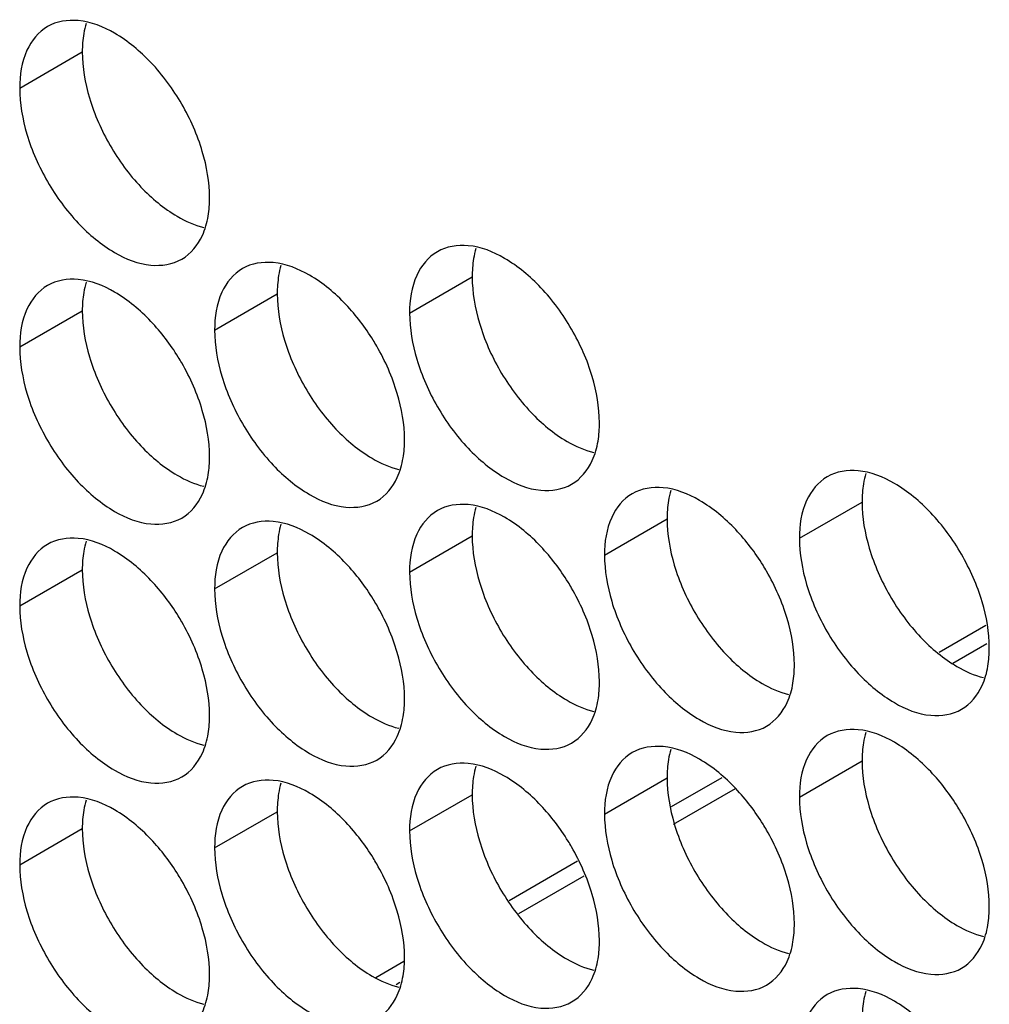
# Model space of a CAD drawing. Header units: inches. Extents: x 0 to 34, y 0 to 22.
# Tile 27 of 118: x 14.521 to 14.691, y 15.416 to 15.588. Entities that reach past the tile are written whole.
import ezdxf

# ---------------------------------------------------------------- set-up
doc = ezdxf.new("R2010")
doc.units = ezdxf.units.IN
doc.header["$LTSCALE"] = 1.87
doc.header["$MEASUREMENT"] = 0
doc.layers.get('0').update_dxf_attribs({"linetype": 'CONTINUOUS'})

msp = doc.modelspace()

# ---------------------------------------------------------------- linework, layer by layer
at = {"color": 7, "linetype": 'CONTINUOUS'}
for p, q in [((14.52141, 15.57648), (14.53237, 15.58281)), ((14.58965, 15.53708), (14.60061, 15.54341)), ((14.55553, 15.53412), (14.56649, 15.54045)), ((14.52141, 15.53117), (14.53237, 15.53749)), ((14.65789, 15.49768), (14.66885, 15.50401)), ((14.62377, 15.49473), (14.63473, 15.50105)), ((14.58965, 15.49177), (14.60061, 15.4981)), ((14.55553, 15.48881), (14.56649, 15.49514)), ((14.52141, 15.48585), (14.53237, 15.49218)), ((14.68235, 15.47775), (14.6905, 15.48245)), ((14.68471, 15.47584), (14.69067, 15.47928)), ((14.65789, 15.45237), (14.66885, 15.4587)), ((14.62377, 15.44941), (14.63473, 15.45574)), ((14.63552, 15.45071), (14.64435, 15.45581)), ((14.63587, 15.44764), (14.64671, 15.4539)), ((14.58965, 15.44645), (14.60061, 15.45278)), ((14.55553, 15.4435), (14.56649, 15.44982)), ((14.52141, 15.44054), (14.53237, 15.44687)), ((14.60706, 15.43427), (14.61907, 15.44121)), ((14.60875, 15.43199), (14.6202, 15.4386)), ((14.58375, 15.42082), (14.58864, 15.42364)), ((14.58728, 15.41959), (14.58794, 15.41997))]:
    msp.add_line(p, q, dxfattribs=at)
for points in [[(14.53167, 15.58828), (14.52982, 15.58844), (14.52787, 15.58815), (14.52628, 15.58724)], [(14.52141, 15.57648), (14.52141, 15.57376), (14.5219, 15.57103), (14.52268, 15.56841)], [(14.55465, 15.55729), (14.55465, 15.56002), (14.55416, 15.56274), (14.55338, 15.56536)], [(14.55441, 15.55408), (14.55458, 15.55515), (14.55465, 15.55622), (14.55465, 15.55729)], [(14.59991, 15.54889), (14.59805, 15.54905), (14.5961, 15.54875), (14.59452, 15.54784)], [(14.56579, 15.54593), (14.56394, 15.54609), (14.56199, 15.5458), (14.5604, 15.54488)], [(14.53167, 15.54297), (14.52982, 15.54313), (14.52787, 15.54284), (14.52628, 15.54192)], [(14.58328, 15.53235), (14.5819, 15.53458), (14.58031, 15.53668), (14.57851, 15.53858)], [(14.58965, 15.53708), (14.58965, 15.53436), (14.59014, 15.53163), (14.59092, 15.52901)], [(14.54916, 15.52939), (14.54779, 15.53162), (14.54619, 15.53372), (14.54439, 15.53563)], [(14.55553, 15.53412), (14.55553, 15.5314), (14.55602, 15.52867), (14.5568, 15.52605)], [(14.52141, 15.53117), (14.52141, 15.52844), (14.5219, 15.52572), (14.52268, 15.52309)], [(14.62288, 15.51789), (14.62288, 15.52062), (14.6224, 15.52334), (14.62162, 15.52597)], [(14.58877, 15.51494), (14.58877, 15.51766), (14.58828, 15.52038), (14.5875, 15.52301)], [(14.55465, 15.51198), (14.55465, 15.5147), (14.55416, 15.51743), (14.55338, 15.52005)], [(14.62264, 15.51469), (14.62282, 15.51575), (14.62288, 15.51683), (14.62288, 15.51789)], [(14.58852, 15.51173), (14.5887, 15.51279), (14.58877, 15.51387), (14.58877, 15.51494)], [(14.55441, 15.50877), (14.55458, 15.50983), (14.55465, 15.51091), (14.55465, 15.51198)], [(14.66814, 15.50949), (14.66629, 15.50965), (14.66434, 15.50936), (14.66275, 15.50844)], [(14.63403, 15.50653), (14.63217, 15.50669), (14.63022, 15.5064), (14.62863, 15.50548)], [(14.59991, 15.50357), (14.59805, 15.50373), (14.5961, 15.50344), (14.59452, 15.50252)], [(14.56579, 15.50061), (14.56394, 15.50077), (14.56199, 15.50048), (14.5604, 15.49957)], [(14.65152, 15.49295), (14.65014, 15.49518), (14.64855, 15.49728), (14.64674, 15.49919)], [(14.53167, 15.49766), (14.52982, 15.49782), (14.52787, 15.49752), (14.52628, 15.49661)], [(14.65789, 15.49768), (14.65789, 15.49496), (14.65837, 15.49223), (14.65915, 15.48961)], [(14.6174, 15.48999), (14.61602, 15.49222), (14.61443, 15.49432), (14.61263, 15.49623)], [(14.62377, 15.49473), (14.62377, 15.492), (14.62425, 15.48928), (14.62503, 15.48665)], [(14.58328, 15.48703), (14.5819, 15.48927), (14.58031, 15.49137), (14.57851, 15.49327)], [(14.58965, 15.49177), (14.58965, 15.48904), (14.59014, 15.48632), (14.59092, 15.48369)], [(14.54916, 15.48408), (14.54779, 15.48631), (14.54619, 15.48841), (14.54439, 15.49031)], [(14.55553, 15.48881), (14.55553, 15.48609), (14.55602, 15.48336), (14.5568, 15.48074)], [(14.69112, 15.47849), (14.69112, 15.48122), (14.69064, 15.48394), (14.68986, 15.48657)], [(14.52141, 15.48585), (14.52141, 15.48313), (14.5219, 15.4804), (14.52268, 15.47778)], [(14.657, 15.47554), (14.657, 15.47826), (14.65652, 15.48099), (14.65574, 15.48361)], [(14.62288, 15.47258), (14.62288, 15.4753), (14.6224, 15.47803), (14.62162, 15.48065)], [(14.69088, 15.47529), (14.69105, 15.47635), (14.69112, 15.47743), (14.69112, 15.47849)], [(14.58877, 15.46962), (14.58877, 15.47234), (14.58828, 15.47507), (14.5875, 15.47769)], [(14.55465, 15.46666), (14.55465, 15.46939), (14.55416, 15.47211), (14.55338, 15.47474)], [(14.65676, 15.47233), (14.65693, 15.47339), (14.657, 15.47447), (14.657, 15.47554)], [(14.62264, 15.46937), (14.62282, 15.47043), (14.62288, 15.47151), (14.62288, 15.47258)], [(14.58852, 15.46641), (14.5887, 15.46748), (14.58877, 15.46855), (14.58877, 15.46962)], [(14.55441, 15.46346), (14.55458, 15.46452), (14.55465, 15.4656), (14.55465, 15.46666)], [(14.66814, 15.46417), (14.66629, 15.46433), (14.66434, 15.46404), (14.66275, 15.46313)], [(14.63403, 15.46122), (14.63217, 15.46138), (14.63022, 15.46108), (14.62863, 15.46017)], [(14.59991, 15.45826), (14.59805, 15.45842), (14.5961, 15.45813), (14.59452, 15.45721)], [(14.56579, 15.4553), (14.56394, 15.45546), (14.56199, 15.45517), (14.5604, 15.45425)], [(14.68564, 15.45059), (14.68426, 15.45282), (14.68267, 15.45493), (14.68086, 15.45683)], [(14.65152, 15.44764), (14.65014, 15.44987), (14.64855, 15.45197), (14.64674, 15.45387)], [(14.53167, 15.45234), (14.52982, 15.4525), (14.52787, 15.45221), (14.52628, 15.45129)], [(14.65789, 15.45237), (14.65789, 15.44965), (14.65837, 15.44692), (14.65915, 15.4443)], [(14.6174, 15.44468), (14.61602, 15.44691), (14.61443, 15.44901), (14.61263, 15.45091)], [(14.62377, 15.44941), (14.62377, 15.44669), (14.62425, 15.44396), (14.62503, 15.44134)], [(14.58328, 15.44172), (14.5819, 15.44395), (14.58031, 15.44605), (14.57851, 15.44796)], [(14.58965, 15.44645), (14.58965, 15.44373), (14.59014, 15.441), (14.59092, 15.43838)], [(14.54916, 15.43876), (14.54779, 15.44099), (14.54619, 15.44309), (14.54439, 15.445)], [(14.55553, 15.4435), (14.55553, 15.44077), (14.55602, 15.43805), (14.5568, 15.43542)], [(14.52141, 15.44054), (14.52141, 15.43781), (14.5219, 15.43509), (14.52268, 15.43247)], [(14.69112, 15.43318), (14.69112, 15.4359), (14.69064, 15.43863), (14.68986, 15.44125)], [(14.657, 15.43022), (14.657, 15.43295), (14.65652, 15.43567), (14.65574, 15.4383)], [(14.62288, 15.42726), (14.62288, 15.42999), (14.6224, 15.43271), (14.62162, 15.43534)], [(14.69088, 15.42997), (14.69105, 15.43103), (14.69112, 15.43211), (14.69112, 15.43318)], [(14.58877, 15.42431), (14.58877, 15.42703), (14.58828, 15.42976), (14.5875, 15.43238)], [(14.65676, 15.42702), (14.65693, 15.42808), (14.657, 15.42916), (14.657, 15.43022)], [(14.55465, 15.42135), (14.55465, 15.42407), (14.55416, 15.4268), (14.55338, 15.42942)], [(14.62264, 15.42406), (14.62282, 15.42512), (14.62288, 15.4262), (14.62288, 15.42726)], [(14.58852, 15.4211), (14.5887, 15.42216), (14.58877, 15.42324), (14.58877, 15.42431)], [(14.55441, 15.41814), (14.55458, 15.4192), (14.55465, 15.42028), (14.55465, 15.42135)], [(14.66814, 15.41886), (14.66629, 15.41902), (14.66434, 15.41873), (14.66275, 15.41781)]]:
    msp.add_open_spline(points, degree=3, dxfattribs=at)
for points, knots in [([(14.54439, 15.58094), (14.54251, 15.58292), (14.53867, 15.58615), (14.53395, 15.58809), (14.53167, 15.58828)], [0, 0, 0, 0, 0.548282, 1, 1, 1, 1]), ([(14.52628, 15.58724), (14.52469, 15.58632), (14.52196, 15.58289), (14.52141, 15.57872), (14.52141, 15.57648)], [0, 0, 0, 0, 0.44922, 1, 1, 1, 1]), ([(14.55338, 15.56536), (14.55252, 15.56827), (14.55007, 15.57383), (14.54647, 15.57875), (14.54439, 15.58094)], [0, 0, 0, 0, 0.499997, 1, 1, 1, 1]), ([(14.52268, 15.56841), (14.52354, 15.5655), (14.526, 15.55994), (14.53121, 15.55281), (14.5374, 15.54762), (14.54386, 15.54497), (14.54819, 15.54562), (14.54978, 15.54653)], [0, 0, 0, 0, 0.235115, 0.470233, 0.682481, 0.857347, 1, 1, 1, 1]), ([(14.54978, 15.54653), (14.55137, 15.54745), (14.55339, 15.54998), (14.55421, 15.55291), (14.55441, 15.55408)], [0, 0, 0, 0, 0.608607, 1, 1, 1, 1]), ([(14.61263, 15.54154), (14.61075, 15.54352), (14.6069, 15.54675), (14.60218, 15.54869), (14.59991, 15.54889)], [0, 0, 0, 0, 0.548282, 1, 1, 1, 1]), ([(14.59452, 15.54784), (14.59293, 15.54692), (14.5902, 15.5435), (14.58965, 15.53933), (14.58965, 15.53708)], [0, 0, 0, 0, 0.44922, 1, 1, 1, 1]), ([(14.57851, 15.53858), (14.57663, 15.54057), (14.57278, 15.54379), (14.56806, 15.54573), (14.56579, 15.54593)], [0, 0, 0, 0, 0.548282, 1, 1, 1, 1]), ([(14.5604, 15.54488), (14.55881, 15.54397), (14.55608, 15.54054), (14.55553, 15.53637), (14.55553, 15.53412)], [0, 0, 0, 0, 0.44922, 1, 1, 1, 1]), ([(14.52628, 15.54192), (14.52469, 15.54101), (14.52196, 15.53758), (14.52141, 15.53341), (14.52141, 15.53117)], [0, 0, 0, 0, 0.44922, 1, 1, 1, 1]), ([(14.54439, 15.53563), (14.54251, 15.53761), (14.53867, 15.54083), (14.53395, 15.54277), (14.53167, 15.54297)], [0, 0, 0, 0, 0.548282, 1, 1, 1, 1]), ([(14.62162, 15.52597), (14.62076, 15.52887), (14.6183, 15.53443), (14.61471, 15.53935), (14.61263, 15.54154)], [0, 0, 0, 0, 0.499997, 1, 1, 1, 1]), ([(14.5875, 15.52301), (14.58664, 15.52591), (14.58525, 15.52906), (14.58349, 15.53201), (14.58328, 15.53235)], [0, 0, 0, 0, 0.882712, 1, 1, 1, 1]), ([(14.55338, 15.52005), (14.55252, 15.52296), (14.55113, 15.52611), (14.54937, 15.52905), (14.54916, 15.52939)], [0, 0, 0, 0, 0.882712, 1, 1, 1, 1]), ([(14.59092, 15.52901), (14.59178, 15.5261), (14.59423, 15.52054), (14.59945, 15.51341), (14.60563, 15.50823), (14.61209, 15.50557), (14.61643, 15.50622), (14.61802, 15.50714)], [0, 0, 0, 0, 0.235115, 0.470233, 0.682481, 0.857347, 1, 1, 1, 1]), ([(14.5568, 15.52605), (14.55766, 15.52315), (14.56011, 15.51759), (14.56533, 15.51045), (14.57152, 15.50527), (14.57797, 15.50261), (14.58231, 15.50326), (14.5839, 15.50418)], [0, 0, 0, 0, 0.235115, 0.470233, 0.682481, 0.857347, 1, 1, 1, 1]), ([(14.52268, 15.52309), (14.52354, 15.52019), (14.526, 15.51463), (14.53121, 15.50749), (14.5374, 15.50231), (14.54386, 15.49966), (14.54819, 15.5003), (14.54978, 15.50122)], [0, 0, 0, 0, 0.235115, 0.470233, 0.682481, 0.857347, 1, 1, 1, 1]), ([(14.61802, 15.50714), (14.61961, 15.50805), (14.62162, 15.51058), (14.62245, 15.51352), (14.62264, 15.51469)], [0, 0, 0, 0, 0.608607, 1, 1, 1, 1]), ([(14.5839, 15.50418), (14.58549, 15.50509), (14.5875, 15.50762), (14.58833, 15.51056), (14.58852, 15.51173)], [0, 0, 0, 0, 0.608607, 1, 1, 1, 1]), ([(14.68086, 15.50214), (14.67898, 15.50413), (14.67514, 15.50735), (14.67042, 15.50929), (14.66814, 15.50949)], [0, 0, 0, 0, 0.548282, 1, 1, 1, 1]), ([(14.54978, 15.50122), (14.55137, 15.50214), (14.55339, 15.50467), (14.55421, 15.5076), (14.55441, 15.50877)], [0, 0, 0, 0, 0.608607, 1, 1, 1, 1]), ([(14.66275, 15.50844), (14.66116, 15.50752), (14.65843, 15.5041), (14.65789, 15.49993), (14.65789, 15.49768)], [0, 0, 0, 0, 0.44922, 1, 1, 1, 1]), ([(14.62863, 15.50548), (14.62705, 15.50457), (14.62431, 15.50114), (14.62377, 15.49697), (14.62377, 15.49473)], [0, 0, 0, 0, 0.44922, 1, 1, 1, 1]), ([(14.64674, 15.49919), (14.64487, 15.50117), (14.64102, 15.50439), (14.6363, 15.50633), (14.63403, 15.50653)], [0, 0, 0, 0, 0.548282, 1, 1, 1, 1]), ([(14.59452, 15.50252), (14.59293, 15.50161), (14.5902, 15.49818), (14.58965, 15.49401), (14.58965, 15.49177)], [0, 0, 0, 0, 0.44922, 1, 1, 1, 1]), ([(14.61263, 15.49623), (14.61075, 15.49821), (14.6069, 15.50144), (14.60218, 15.50337), (14.59991, 15.50357)], [0, 0, 0, 0, 0.548282, 1, 1, 1, 1]), ([(14.68986, 15.48657), (14.68899, 15.48947), (14.68654, 15.49503), (14.68294, 15.49995), (14.68086, 15.50214)], [0, 0, 0, 0, 0.499997, 1, 1, 1, 1]), ([(14.57851, 15.49327), (14.57663, 15.49525), (14.57278, 15.49848), (14.56806, 15.50042), (14.56579, 15.50061)], [0, 0, 0, 0, 0.548282, 1, 1, 1, 1]), ([(14.5604, 15.49957), (14.55881, 15.49865), (14.55608, 15.49522), (14.55553, 15.49105), (14.55553, 15.48881)], [0, 0, 0, 0, 0.44922, 1, 1, 1, 1]), ([(14.54439, 15.49031), (14.54251, 15.49229), (14.53867, 15.49552), (14.53395, 15.49746), (14.53167, 15.49766)], [0, 0, 0, 0, 0.548282, 1, 1, 1, 1]), ([(14.52628, 15.49661), (14.52469, 15.49569), (14.52196, 15.49227), (14.52141, 15.4881), (14.52141, 15.48585)], [0, 0, 0, 0, 0.44922, 1, 1, 1, 1]), ([(14.65574, 15.48361), (14.65487, 15.48652), (14.65348, 15.48966), (14.65173, 15.49261), (14.65152, 15.49295)], [0, 0, 0, 0, 0.882712, 1, 1, 1, 1]), ([(14.62162, 15.48065), (14.62076, 15.48356), (14.61937, 15.48671), (14.61761, 15.48965), (14.6174, 15.48999)], [0, 0, 0, 0, 0.882712, 1, 1, 1, 1]), ([(14.65915, 15.48961), (14.66001, 15.4867), (14.66247, 15.48114), (14.66769, 15.47401), (14.67387, 15.46883), (14.68033, 15.46617), (14.68467, 15.46682), (14.68625, 15.46774)], [0, 0, 0, 0, 0.235115, 0.470233, 0.682481, 0.857347, 1, 1, 1, 1]), ([(14.5875, 15.47769), (14.58664, 15.4806), (14.58525, 15.48375), (14.58349, 15.48669), (14.58328, 15.48703)], [0, 0, 0, 0, 0.882712, 1, 1, 1, 1]), ([(14.62503, 15.48665), (14.6259, 15.48375), (14.62835, 15.47819), (14.63357, 15.47105), (14.63975, 15.46587), (14.64621, 15.46322), (14.65055, 15.46386), (14.65214, 15.46478)], [0, 0, 0, 0, 0.235115, 0.470233, 0.682481, 0.857347, 1, 1, 1, 1]), ([(14.55338, 15.47474), (14.55252, 15.47764), (14.55113, 15.48079), (14.54937, 15.48373), (14.54916, 15.48408)], [0, 0, 0, 0, 0.882712, 1, 1, 1, 1]), ([(14.59092, 15.48369), (14.59178, 15.48079), (14.59423, 15.47523), (14.59945, 15.4681), (14.60563, 15.46291), (14.61209, 15.46026), (14.61643, 15.46091), (14.61802, 15.46182)], [0, 0, 0, 0, 0.235115, 0.470233, 0.682481, 0.857347, 1, 1, 1, 1]), ([(14.5568, 15.48074), (14.55766, 15.47783), (14.56011, 15.47227), (14.56533, 15.46514), (14.57152, 15.45995), (14.57797, 15.4573), (14.58231, 15.45795), (14.5839, 15.45886)], [0, 0, 0, 0, 0.235115, 0.470233, 0.682481, 0.857347, 1, 1, 1, 1]), ([(14.52268, 15.47778), (14.52354, 15.47487), (14.526, 15.46931), (14.53121, 15.46218), (14.5374, 15.457), (14.54386, 15.45434), (14.54819, 15.45499), (14.54978, 15.45591)], [0, 0, 0, 0, 0.235115, 0.470233, 0.682481, 0.857347, 1, 1, 1, 1]), ([(14.68625, 15.46774), (14.68784, 15.46865), (14.68986, 15.47118), (14.69068, 15.47412), (14.69088, 15.47529)], [0, 0, 0, 0, 0.608607, 1, 1, 1, 1]), ([(14.65214, 15.46478), (14.65372, 15.4657), (14.65574, 15.46822), (14.65657, 15.47116), (14.65676, 15.47233)], [0, 0, 0, 0, 0.608607, 1, 1, 1, 1]), ([(14.61802, 15.46182), (14.61961, 15.46274), (14.62162, 15.46527), (14.62245, 15.4682), (14.62264, 15.46937)], [0, 0, 0, 0, 0.608607, 1, 1, 1, 1]), ([(14.5839, 15.45886), (14.58549, 15.45978), (14.5875, 15.46231), (14.58833, 15.46524), (14.58852, 15.46641)], [0, 0, 0, 0, 0.608607, 1, 1, 1, 1]), ([(14.68086, 15.45683), (14.67898, 15.45881), (14.67514, 15.46204), (14.67042, 15.46398), (14.66814, 15.46417)], [0, 0, 0, 0, 0.548282, 1, 1, 1, 1]), ([(14.54978, 15.45591), (14.55137, 15.45682), (14.55339, 15.45935), (14.55421, 15.46229), (14.55441, 15.46346)], [0, 0, 0, 0, 0.608607, 1, 1, 1, 1]), ([(14.66275, 15.46313), (14.66116, 15.46221), (14.65843, 15.45878), (14.65789, 15.45461), (14.65789, 15.45237)], [0, 0, 0, 0, 0.44922, 1, 1, 1, 1]), ([(14.64674, 15.45387), (14.64487, 15.45585), (14.64102, 15.45908), (14.6363, 15.46102), (14.63403, 15.46122)], [0, 0, 0, 0, 0.548282, 1, 1, 1, 1]), ([(14.62863, 15.46017), (14.62705, 15.45925), (14.62431, 15.45583), (14.62377, 15.45166), (14.62377, 15.44941)], [0, 0, 0, 0, 0.44922, 1, 1, 1, 1]), ([(14.59452, 15.45721), (14.59293, 15.45629), (14.5902, 15.45287), (14.58965, 15.4487), (14.58965, 15.44645)], [0, 0, 0, 0, 0.44922, 1, 1, 1, 1]), ([(14.61263, 15.45091), (14.61075, 15.4529), (14.6069, 15.45612), (14.60218, 15.45806), (14.59991, 15.45826)], [0, 0, 0, 0, 0.548282, 1, 1, 1, 1]), ([(14.5604, 15.45425), (14.55881, 15.45334), (14.55608, 15.44991), (14.55553, 15.44574), (14.55553, 15.4435)], [0, 0, 0, 0, 0.44922, 1, 1, 1, 1]), ([(14.57851, 15.44796), (14.57663, 15.44994), (14.57278, 15.45316), (14.56806, 15.4551), (14.56579, 15.4553)], [0, 0, 0, 0, 0.548282, 1, 1, 1, 1]), ([(14.54439, 15.445), (14.54251, 15.44698), (14.53867, 15.45021), (14.53395, 15.45214), (14.53167, 15.45234)], [0, 0, 0, 0, 0.548282, 1, 1, 1, 1]), ([(14.52628, 15.45129), (14.52469, 15.45038), (14.52196, 15.44695), (14.52141, 15.44278), (14.52141, 15.44054)], [0, 0, 0, 0, 0.44922, 1, 1, 1, 1]), ([(14.68986, 15.44125), (14.68899, 15.44416), (14.6876, 15.44731), (14.68585, 15.45025), (14.68564, 15.45059)], [0, 0, 0, 0, 0.882712, 1, 1, 1, 1]), ([(14.65574, 15.4383), (14.65487, 15.4412), (14.65348, 15.44435), (14.65173, 15.44729), (14.65152, 15.44764)], [0, 0, 0, 0, 0.882712, 1, 1, 1, 1]), ([(14.62162, 15.43534), (14.62076, 15.43824), (14.61937, 15.44139), (14.61761, 15.44434), (14.6174, 15.44468)], [0, 0, 0, 0, 0.882712, 1, 1, 1, 1]), ([(14.65915, 15.4443), (14.66001, 15.44139), (14.66247, 15.43583), (14.66769, 15.4287), (14.67387, 15.42351), (14.68033, 15.42086), (14.68467, 15.42151), (14.68625, 15.42242)], [0, 0, 0, 0, 0.235115, 0.470233, 0.682481, 0.857347, 1, 1, 1, 1]), ([(14.5875, 15.43238), (14.58664, 15.43529), (14.58525, 15.43843), (14.58349, 15.44138), (14.58328, 15.44172)], [0, 0, 0, 0, 0.882712, 1, 1, 1, 1]), ([(14.62503, 15.44134), (14.6259, 15.43843), (14.62835, 15.43287), (14.63357, 15.42574), (14.63975, 15.42055), (14.64621, 15.4179), (14.65055, 15.41855), (14.65214, 15.41947)], [0, 0, 0, 0, 0.235115, 0.470233, 0.682481, 0.857347, 1, 1, 1, 1]), ([(14.55338, 15.42942), (14.55252, 15.43233), (14.55113, 15.43548), (14.54937, 15.43842), (14.54916, 15.43876)], [0, 0, 0, 0, 0.882712, 1, 1, 1, 1]), ([(14.59092, 15.43838), (14.59178, 15.43547), (14.59423, 15.42991), (14.59945, 15.42278), (14.60563, 15.4176), (14.61209, 15.41494), (14.61643, 15.41559), (14.61802, 15.41651)], [0, 0, 0, 0, 0.235115, 0.470233, 0.682481, 0.857347, 1, 1, 1, 1]), ([(14.5568, 15.43542), (14.55766, 15.43252), (14.56011, 15.42696), (14.56533, 15.41982), (14.57152, 15.41464), (14.57797, 15.41199), (14.58231, 15.41263), (14.5839, 15.41355)], [0, 0, 0, 0, 0.235115, 0.470233, 0.682481, 0.857347, 1, 1, 1, 1]), ([(14.52268, 15.43247), (14.52354, 15.42956), (14.526, 15.424), (14.53121, 15.41687), (14.5374, 15.41168), (14.54386, 15.40903), (14.54819, 15.40968), (14.54978, 15.41059)], [0, 0, 0, 0, 0.235115, 0.470233, 0.682481, 0.857347, 1, 1, 1, 1]), ([(14.68625, 15.42242), (14.68784, 15.42334), (14.68986, 15.42587), (14.69068, 15.4288), (14.69088, 15.42997)], [0, 0, 0, 0, 0.608607, 1, 1, 1, 1]), ([(14.65214, 15.41947), (14.65372, 15.42038), (14.65574, 15.42291), (14.65657, 15.42585), (14.65676, 15.42702)], [0, 0, 0, 0, 0.608607, 1, 1, 1, 1]), ([(14.61802, 15.41651), (14.61961, 15.41742), (14.62162, 15.41995), (14.62245, 15.42289), (14.62264, 15.42406)], [0, 0, 0, 0, 0.608607, 1, 1, 1, 1]), ([(14.5839, 15.41355), (14.58549, 15.41447), (14.5875, 15.417), (14.58833, 15.41993), (14.58852, 15.4211)], [0, 0, 0, 0, 0.608607, 1, 1, 1, 1]), ([(14.54978, 15.41059), (14.55137, 15.41151), (14.55339, 15.41404), (14.55421, 15.41697), (14.55441, 15.41814)], [0, 0, 0, 0, 0.608607, 1, 1, 1, 1]), ([(14.66275, 15.41781), (14.66116, 15.4169), (14.65843, 15.41347), (14.65789, 15.4093), (14.65789, 15.40706)], [0, 0, 0, 0, 0.44922, 1, 1, 1, 1]), ([(14.68086, 15.41152), (14.67898, 15.4135), (14.67514, 15.41672), (14.67042, 15.41866), (14.66814, 15.41886)], [0, 0, 0, 0, 0.548282, 1, 1, 1, 1])]:
    msp.add_open_spline(points, degree=3, knots=knots, dxfattribs=at)
at = {"color": 3, "linetype": 'CONTINUOUS'}
for points in [[(14.53303, 15.5878), (14.53285, 15.58721), (14.53272, 15.58662), (14.53262, 15.58602)], [(14.53262, 15.58602), (14.53244, 15.58495), (14.53237, 15.58388), (14.53237, 15.58281)], [(14.53237, 15.58281), (14.53237, 15.58008), (14.53286, 15.57736), (14.53364, 15.57474)], [(14.60126, 15.5484), (14.60109, 15.54782), (14.60095, 15.54722), (14.60085, 15.54662)], [(14.56714, 15.54544), (14.56697, 15.54486), (14.56683, 15.54426), (14.56674, 15.54366)], [(14.60085, 15.54662), (14.60068, 15.54556), (14.60061, 15.54448), (14.60061, 15.54341)], [(14.56674, 15.54366), (14.56656, 15.5426), (14.56649, 15.54152), (14.56649, 15.54045)], [(14.60061, 15.54341), (14.60061, 15.54069), (14.6011, 15.53796), (14.60188, 15.53534)], [(14.53303, 15.54249), (14.53285, 15.5419), (14.53272, 15.5413), (14.53262, 15.5407)], [(14.53262, 15.5407), (14.53244, 15.53964), (14.53237, 15.53856), (14.53237, 15.53749)], [(14.56649, 15.54045), (14.56649, 15.53773), (14.56698, 15.535), (14.56776, 15.53238)], [(14.53237, 15.53749), (14.53237, 15.53477), (14.53286, 15.53204), (14.53364, 15.52942)], [(14.6695, 15.509), (14.66932, 15.50842), (14.66919, 15.50782), (14.66909, 15.50722)], [(14.66909, 15.50722), (14.66891, 15.50616), (14.66885, 15.50508), (14.66885, 15.50401)], [(14.63538, 15.50604), (14.6352, 15.50546), (14.63507, 15.50486), (14.63497, 15.50426)], [(14.63497, 15.50426), (14.6348, 15.5032), (14.63473, 15.50212), (14.63473, 15.50105)], [(14.66885, 15.50401), (14.66885, 15.50129), (14.66933, 15.49856), (14.67011, 15.49594)], [(14.60126, 15.50309), (14.60109, 15.5025), (14.60095, 15.50191), (14.60085, 15.5013)], [(14.60085, 15.5013), (14.60068, 15.50024), (14.60061, 15.49916), (14.60061, 15.4981)], [(14.63473, 15.50105), (14.63473, 15.49833), (14.63521, 15.4956), (14.63599, 15.49298)], [(14.56714, 15.50013), (14.56697, 15.49954), (14.56683, 15.49895), (14.56674, 15.49835)], [(14.53303, 15.49717), (14.53285, 15.49659), (14.53272, 15.49599), (14.53262, 15.49539)], [(14.56674, 15.49835), (14.56656, 15.49728), (14.56649, 15.49621), (14.56649, 15.49514)], [(14.60061, 15.4981), (14.60061, 15.49537), (14.6011, 15.49265), (14.60188, 15.49002)], [(14.53262, 15.49539), (14.53244, 15.49433), (14.53237, 15.49325), (14.53237, 15.49218)], [(14.56649, 15.49514), (14.56649, 15.49241), (14.56698, 15.48969), (14.56776, 15.48707)], [(14.53237, 15.49218), (14.53237, 15.48946), (14.53286, 15.48673), (14.53364, 15.48411)], [(14.6695, 15.46369), (14.66932, 15.4631), (14.66919, 15.46251), (14.66909, 15.4619)], [(14.63538, 15.46073), (14.6352, 15.46015), (14.63507, 15.45955), (14.63497, 15.45895)], [(14.66909, 15.4619), (14.66891, 15.46084), (14.66885, 15.45976), (14.66885, 15.4587)], [(14.63497, 15.45895), (14.6348, 15.45789), (14.63473, 15.45681), (14.63473, 15.45574)], [(14.60126, 15.45777), (14.60109, 15.45719), (14.60095, 15.45659), (14.60085, 15.45599)], [(14.66885, 15.4587), (14.66885, 15.45597), (14.66933, 15.45325), (14.67011, 15.45062)], [(14.60085, 15.45599), (14.60068, 15.45493), (14.60061, 15.45385), (14.60061, 15.45278)], [(14.63473, 15.45574), (14.63473, 15.45302), (14.63521, 15.45029), (14.63599, 15.44767)], [(14.56714, 15.45482), (14.56697, 15.45423), (14.56683, 15.45363), (14.56674, 15.45303)], [(14.56674, 15.45303), (14.56656, 15.45197), (14.56649, 15.45089), (14.56649, 15.44982)], [(14.60061, 15.45278), (14.60061, 15.45006), (14.6011, 15.44733), (14.60188, 15.44471)], [(14.53303, 15.45186), (14.53285, 15.45127), (14.53272, 15.45068), (14.53262, 15.45007)], [(14.53262, 15.45007), (14.53244, 15.44901), (14.53237, 15.44793), (14.53237, 15.44687)], [(14.56649, 15.44982), (14.56649, 15.4471), (14.56698, 15.44437), (14.56776, 15.44175)], [(14.53237, 15.44687), (14.53237, 15.44414), (14.53286, 15.44142), (14.53364, 15.43879)], [(14.6695, 15.41837), (14.66932, 15.41779), (14.66919, 15.41719), (14.66909, 15.41659)], [(14.66909, 15.41659), (14.66891, 15.41553), (14.66885, 15.41445), (14.66885, 15.41338)]]:
    msp.add_open_spline(points, degree=3, dxfattribs=at)
for points, knots in [([(14.53364, 15.57474), (14.5345, 15.57183), (14.53696, 15.56627), (14.54055, 15.56135), (14.54263, 15.55916)], [0, 0, 0, 0, 0.499997, 1, 1, 1, 1]), ([(14.54263, 15.55916), (14.54451, 15.55718), (14.54792, 15.55432), (14.552, 15.55248), (14.55364, 15.55209)], [0, 0, 0, 0, 0.619597, 1, 1, 1, 1]), ([(14.60188, 15.53534), (14.60274, 15.53243), (14.60519, 15.52687), (14.60879, 15.52196), (14.61087, 15.51976)], [0, 0, 0, 0, 0.499997, 1, 1, 1, 1]), ([(14.56776, 15.53238), (14.56862, 15.52947), (14.57107, 15.52391), (14.57467, 15.519), (14.57675, 15.5168)], [0, 0, 0, 0, 0.499997, 1, 1, 1, 1]), ([(14.53364, 15.52942), (14.5345, 15.52652), (14.53696, 15.52096), (14.54055, 15.51604), (14.54263, 15.51385)], [0, 0, 0, 0, 0.499997, 1, 1, 1, 1]), ([(14.61087, 15.51976), (14.61275, 15.51778), (14.61615, 15.51492), (14.62024, 15.51308), (14.62188, 15.51269)], [0, 0, 0, 0, 0.619597, 1, 1, 1, 1]), ([(14.57675, 15.5168), (14.57863, 15.51482), (14.58203, 15.51197), (14.58612, 15.51012), (14.58776, 15.50974)], [0, 0, 0, 0, 0.619597, 1, 1, 1, 1]), ([(14.54263, 15.51385), (14.54451, 15.51186), (14.54792, 15.50901), (14.552, 15.50716), (14.55364, 15.50678)], [0, 0, 0, 0, 0.619597, 1, 1, 1, 1]), ([(14.67011, 15.49594), (14.67098, 15.49303), (14.67343, 15.48747), (14.67702, 15.48256), (14.6791, 15.48036)], [0, 0, 0, 0, 0.499997, 1, 1, 1, 1]), ([(14.63599, 15.49298), (14.63686, 15.49007), (14.63931, 15.48452), (14.64291, 15.4796), (14.64499, 15.4774)], [0, 0, 0, 0, 0.499997, 1, 1, 1, 1]), ([(14.60188, 15.49002), (14.60274, 15.48712), (14.60519, 15.48156), (14.60879, 15.47664), (14.61087, 15.47445)], [0, 0, 0, 0, 0.499997, 1, 1, 1, 1]), ([(14.56776, 15.48707), (14.56862, 15.48416), (14.57107, 15.4786), (14.57467, 15.47368), (14.57675, 15.47149)], [0, 0, 0, 0, 0.499997, 1, 1, 1, 1]), ([(14.53364, 15.48411), (14.5345, 15.4812), (14.53696, 15.47564), (14.54055, 15.47073), (14.54263, 15.46853)], [0, 0, 0, 0, 0.499997, 1, 1, 1, 1]), ([(14.6791, 15.48036), (14.68098, 15.47838), (14.68439, 15.47553), (14.68847, 15.47368), (14.69011, 15.47329)], [0, 0, 0, 0, 0.619597, 1, 1, 1, 1]), ([(14.64499, 15.4774), (14.64686, 15.47542), (14.65027, 15.47257), (14.65436, 15.47072), (14.65599, 15.47034)], [0, 0, 0, 0, 0.619597, 1, 1, 1, 1]), ([(14.61087, 15.47445), (14.61275, 15.47246), (14.61615, 15.46961), (14.62024, 15.46776), (14.62188, 15.46738)], [0, 0, 0, 0, 0.619597, 1, 1, 1, 1]), ([(14.57675, 15.47149), (14.57863, 15.46951), (14.58203, 15.46665), (14.58612, 15.46481), (14.58776, 15.46442)], [0, 0, 0, 0, 0.619597, 1, 1, 1, 1]), ([(14.54263, 15.46853), (14.54451, 15.46655), (14.54792, 15.46369), (14.552, 15.46185), (14.55364, 15.46146)], [0, 0, 0, 0, 0.619597, 1, 1, 1, 1]), ([(14.67011, 15.45062), (14.67098, 15.44772), (14.67343, 15.44216), (14.67702, 15.43724), (14.6791, 15.43505)], [0, 0, 0, 0, 0.499997, 1, 1, 1, 1]), ([(14.63599, 15.44767), (14.63686, 15.44476), (14.63931, 15.4392), (14.64291, 15.43429), (14.64499, 15.43209)], [0, 0, 0, 0, 0.499997, 1, 1, 1, 1]), ([(14.60188, 15.44471), (14.60274, 15.4418), (14.60519, 15.43624), (14.60879, 15.43133), (14.61087, 15.42913)], [0, 0, 0, 0, 0.499997, 1, 1, 1, 1]), ([(14.56776, 15.44175), (14.56862, 15.43885), (14.57107, 15.43329), (14.57467, 15.42837), (14.57675, 15.42617)], [0, 0, 0, 0, 0.499997, 1, 1, 1, 1]), ([(14.53364, 15.43879), (14.5345, 15.43589), (14.53696, 15.43033), (14.54055, 15.42541), (14.54263, 15.42322)], [0, 0, 0, 0, 0.499997, 1, 1, 1, 1]), ([(14.6791, 15.43505), (14.68098, 15.43307), (14.68439, 15.43021), (14.68847, 15.42837), (14.69011, 15.42798)], [0, 0, 0, 0, 0.619597, 1, 1, 1, 1]), ([(14.64499, 15.43209), (14.64686, 15.43011), (14.65027, 15.42725), (14.65436, 15.42541), (14.65599, 15.42502)], [0, 0, 0, 0, 0.619597, 1, 1, 1, 1]), ([(14.61087, 15.42913), (14.61275, 15.42715), (14.61615, 15.4243), (14.62024, 15.42245), (14.62188, 15.42207)], [0, 0, 0, 0, 0.619597, 1, 1, 1, 1]), ([(14.57675, 15.42617), (14.57863, 15.42419), (14.58203, 15.42134), (14.58612, 15.41949), (14.58776, 15.41911)], [0, 0, 0, 0, 0.619597, 1, 1, 1, 1]), ([(14.54263, 15.42322), (14.54451, 15.42123), (14.54792, 15.41838), (14.552, 15.41653), (14.55364, 15.41615)], [0, 0, 0, 0, 0.619597, 1, 1, 1, 1])]:
    msp.add_open_spline(points, degree=3, knots=knots, dxfattribs=at)

doc.saveas('drawing.dxf')
